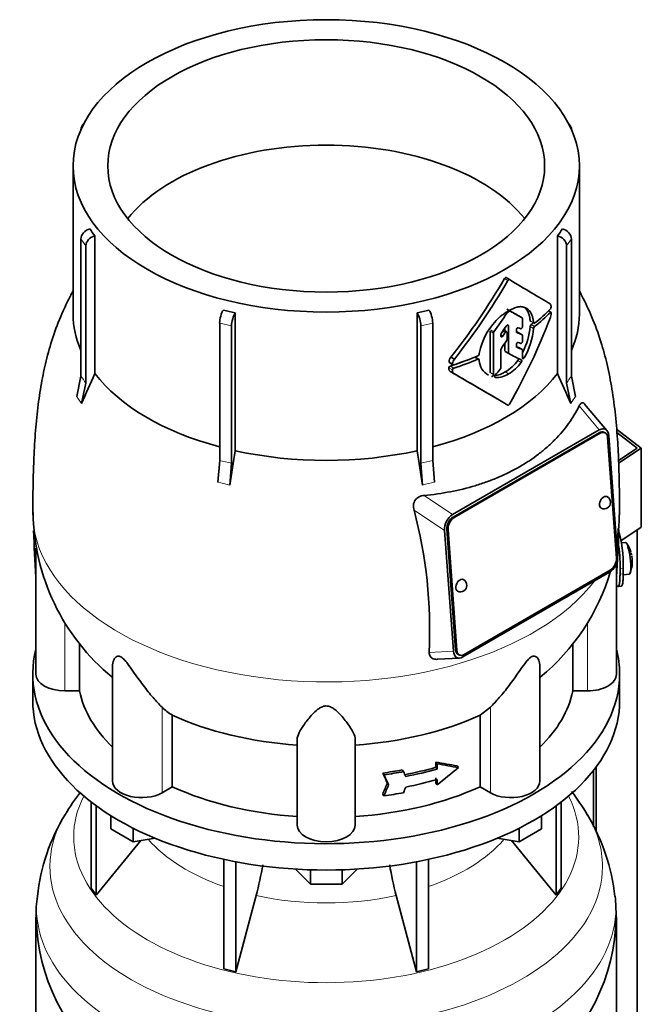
# Model space of a CAD drawing. Header units: millimetres. Extents: x 166 to 762, y -4095 to 2505.
# Tile 10 of 29: x 569 to 762, y -1594 to -1289. Entities that reach past the tile are written whole.
import ezdxf

# ---------------------------------------------------------------- set-up
doc = ezdxf.new("R2010")
doc.units = ezdxf.units.MM
for name, color, linetype in [('LOW_134-20', 7, 'Continuous'), ('M5X8_UNI7687', 7, 'Continuous'), ('VSI134_DIFFUSORE', 7, 'Continuous'), ('VSI134_TERMINALE', 7, 'Continuous'), ('VSI134_TESTATA', 7, 'Continuous')]:
    doc.layers.add(name, color=color, linetype=linetype)

# ---------------------------------------------------------------- blocks, each defined once
blk = doc.blocks.new('SE4')
at = {"layer": 'LOW_134-20', "color": 7, "linetype": 'Continuous', "lineweight": 35}
for p, q in [((760.76, -3827.61), (760.76, -1447.18)), ((747.26, -1521.69), (747.26, -1539.15)), ((748.01, -1520.7), (748.01, -1540.67))]:
    blk.add_line(p, q, dxfattribs=at)
at = {"layer": 'M5X8_UNI7687', "color": 7, "linetype": 'Continuous', "lineweight": 35}
for p, q in [((757.15, -1451.03), (755.85, -1451.15)), ((756.42, -1461.11), (758.35, -1460.82))]:
    blk.add_line(p, q, dxfattribs=at)
for centre, radius, start, end in [((749.24, -1456.97), 10, 16.6957, 35.0127), ((749.24, -1456.97), 10, 11.8797, 13.5278), ((1125.34, -1400.41), 370.34, 188.5064, 188.6141), ((749.24, -1456.97), 10, 338.98, 357.2751)]:
    blk.add_arc(centre, radius, start, end, dxfattribs=at)
for centre, major_axis, ratio, start_param, end_param in [((757.75, -1455.93), (0.6, -4.89), 0.169759, 0.004788, 3.136805), ((749.22, -1456.88), (-9.78, -2.08), 0.810411, 3.163117, 3.206609), ((749.25, -1457.09), (-9.94, -1.06), 0.589949, 3.053564, 3.168123), ((750.76, -1454.97), (7.36, -5.62), 0.747167, 0.443437, 0.593129)]:
    blk.add_ellipse(centre, major_axis=major_axis, ratio=ratio, start_param=start_param, end_param=end_param, dxfattribs=at)
at = {"layer": 'VSI134_DIFFUSORE', "color": 7, "linetype": 'Continuous', "lineweight": 35}
for p, q in [((573.33, -1491.88), (573.33, -1500.05)), ((755.33, -1500.05), (755.33, -1491.88)), ((591.5, -1531.55), (591.5, -1558.23)), ((737.16, -1531.55), (737.16, -1558.23)), ((593.03, -1532.7), (593.03, -1560.36)), ((735.63, -1532.7), (735.63, -1560.36)), ((597.58, -1539.81), (597.58, -1535.75)), ((731.09, -1539.81), (731.09, -1535.75)), ((604.52, -1543.82), (597.58, -1539.81)), ((604.52, -1543.82), (604.52, -1539.64)), ((724.15, -1543.82), (724.15, -1539.64)), ((731.09, -1539.81), (724.15, -1543.82)), ((593.03, -1560.36), (606.9, -1543.45)), ((611.34, -1542.76), (604.52, -1543.82)), ((724.15, -1543.82), (717.32, -1542.76)), ((721.77, -1543.45), (735.63, -1560.36)), ((632.64, -1549.3), (632.64, -1583.23)), ((636.33, -1550.04), (636.33, -1584.11)), ((692.33, -1550.04), (692.33, -1584.11)), ((696.03, -1549.3), (696.03, -1583.23)), ((659.42, -1556.95), (654.77, -1552.3)), ((659.42, -1556.95), (659.42, -1552.51)), ((673.89, -1552.3), (669.24, -1556.95)), ((669.24, -1556.95), (669.24, -1552.51)), ((591.5, -1558.23), (593.03, -1560.36)), ((669.24, -1556.95), (659.42, -1556.95)), ((735.63, -1560.36), (737.16, -1558.23)), ((636.33, -1584.11), (642.61, -1560.49)), ((686.06, -1560.49), (692.33, -1584.11)), ((574.33, -1567.22), (574.33, -1610.28)), ((754.33, -1610.28), (754.33, -1567.22)), ((632.64, -1583.23), (636.33, -1584.11)), ((692.33, -1584.11), (696.03, -1583.23))]:
    blk.add_line(p, q, dxfattribs=at)
for centre, radius, start, end in [((641.59, -1569.87), 67.64, 142.195, 149.254), ((686.33, -1570.6), 68.69, 30.6827, 38.076), ((633.34, -1566.41), 58.76, 148.0382, 174.4926), ((692.2, -1567.5), 62.04, 6.1947, 31.0911), ((552.76, -1536.18), 93.08, 344.857, 350.8464), ((774.59, -1536.38), 91.75, 189.176, 195.2315), ((598.78, -1565.55), 24.4, 168.6814, 183.9855), ((661.67, -1568.27), 92.58, 0.6467, 4.7026), ((635.06, -1566.33), 60.63, 180.8665, 232.3264), ((693, -1566.09), 61.25, 308.0561, 358.9367)]:
    blk.add_arc(centre, radius, start, end, dxfattribs=at)
for centre, major_axis, start_param, end_param in [((664.33, -1491.88), (91, 0), 2.993207, 6.283185), ((664.33, -1491.88), (91, 0), 0, 0.148386), ((664.33, -1500.05), (-91, 0), 0, 3.141593)]:
    blk.add_ellipse(centre, major_axis=major_axis, ratio=0.57735, start_param=start_param, end_param=end_param, dxfattribs=at)
at = {"layer": 'VSI134_DIFFUSORE', "color": 4, "linetype": 'Continuous', "lineweight": 9}
for centre, major_axis, start_param, end_param in [((664.33, -1542.31), (-78.3, 0), 0, 3.425204), ((664.33, -1542.31), (-78.3, 0), 5.999574, 6.283185), ((664.33, -1551.5), (85.67, 0), 2.810229, 6.283185), ((664.33, -1551.5), (85.67, 0), 0, 0.327773), ((664.33, -1527.19), (-61.63, 0), 0.463231, 1.030574), ((664.33, -1527.19), (61.63, 0), 5.252612, 5.819954), ((664.33, -1564.26), (-89.83, 0), 6.215651, 6.283185), ((664.33, -1564.26), (-89.83, 0), 0, 3.208497), ((664.33, -1527.19), (-61.63, 0), 1.210556, 1.931037)]:
    blk.add_ellipse(centre, major_axis=major_axis, ratio=0.57735, start_param=start_param, end_param=end_param, dxfattribs=at)
at = {"layer": 'VSI134_TERMINALE', "color": 7, "linetype": 'Continuous', "lineweight": 35}
for p, q in [((754.38, -1415.95), (762.05, -1421.83)), ((760.76, -1421.8), (754.47, -1416.98)), ((754.98, -1425.64), (760.76, -1421.8)), ((762.05, -1421.83), (755.02, -1426.49)), ((762.05, -1446.32), (762.05, -1421.83)), ((762.05, -1446.32), (755.73, -1450.52)), ((755.44, -1460.84), (755.44, -1459.2)), ((756.43, -1460.76), (756.43, -1459.12)), ((754.84, -1464.67), (755.83, -1464.59))]:
    blk.add_line(p, q, dxfattribs=at)
at = {"layer": 'VSI134_TERMINALE', "color": 4, "linetype": 'Continuous', "lineweight": 9}
for p, q in [((755.44, -1459.2), (756.43, -1459.12)), ((756.43, -1460.76), (755.44, -1460.84))]:
    blk.add_line(p, q, dxfattribs=at)
at = {"layer": 'VSI134_TERMINALE', "color": 7, "linetype": 'Continuous', "lineweight": 35}
for centre, radius, start, end in [((717.82, -1457.99), 38.63, 358.3189, 17.0497), ((718.57, -1457.85), 36.9, 357.8966, 10.8333)]:
    blk.add_arc(centre, radius, start, end, dxfattribs=at)
for points, knots in [([(754.34, -1464.24), (754.4, -1464.33), (754.45, -1464.4), (754.61, -1464.58), (754.71, -1464.65), (754.89, -1464.68), (754.97, -1464.63), (755.11, -1464.43), (755.17, -1464.27), (755.24, -1463.95), (755.27, -1463.83), (755.31, -1463.56), (755.35, -1463.27), (755.37, -1462.94), (755.4, -1462.57), (755.41, -1462.38), (755.43, -1461.77), (755.44, -1461.32), (755.44, -1460.84)], [0.189779, 0.189779, 0.189779, 0.189779, 0.25, 0.25, 0.375, 0.375, 0.5, 0.5, 0.625, 0.625, 0.6875, 0.6875, 0.75, 0.8125, 0.8125, 0.875, 0.875, 1, 1, 1, 1]), ([(756.43, -1460.76), (756.43, -1461.24), (756.42, -1461.68), (756.4, -1462.29), (756.39, -1462.48), (756.37, -1462.85), (756.35, -1463.02), (756.3, -1463.49), (756.26, -1463.76), (756.16, -1464.18), (756.1, -1464.35), (755.97, -1464.53), (755.91, -1464.58), (755.83, -1464.59)], [0, 0, 0, 0, 0.125, 0.125, 0.1875, 0.1875, 0.25, 0.25, 0.375, 0.375, 0.5, 0.5, 0.6059848, 0.6059848, 0.6059848, 0.6059848])]:
    blk.add_open_spline(points, degree=3, knots=knots, dxfattribs=at)
at = {"layer": 'VSI134_TESTATA', "color": 7, "linetype": 'Continuous', "lineweight": 35}
for p, q in [((589.21, -1321.14), (588.6, -1321.99)), ((740.06, -1321.99), (739.45, -1321.14)), ((588.27, -1323.08), (588.27, -1323.09)), ((740.39, -1323.09), (740.39, -1323.08)), ((585.83, -1334.3), (585.83, -1380.3)), ((742.83, -1380.3), (742.83, -1334.3)), ((588.27, -1399.5), (588.27, -1356.96)), ((592.6, -1355.97), (592.6, -1398.71)), ((736.07, -1398.71), (736.07, -1355.97)), ((740.39, -1356.96), (740.39, -1399.5)), ((589.8, -1359.09), (589.8, -1401.64)), ((738.86, -1401.64), (738.86, -1359.09)), ((721.15, -1369.56), (720.09, -1368.95)), ((734.02, -1379.67), (733.28, -1379.25)), ((636.15, -1379.87), (636.15, -1422.61)), ((692.52, -1422.61), (692.52, -1379.87)), ((725.1, -1381.42), (724.04, -1380.81)), ((725.2, -1384.14), (725.2, -1381.65)), ((631.3, -1425.59), (631.3, -1383.05)), ((634.99, -1383.93), (634.99, -1426.48)), ((693.67, -1426.48), (693.67, -1383.93)), ((697.37, -1383.05), (697.37, -1425.59)), ((715.13, -1385.53), (715.13, -1398.39)), ((720.3, -1385.78), (719.33, -1385.22)), ((719.76, -1384.57), (719.76, -1385.46)), ((720.82, -1392.23), (720.82, -1383.82)), ((723.3, -1385.71), (723.3, -1385.14)), ((716.19, -1399), (716.19, -1386.14)), ((718.5, -1387.06), (718.5, -1386.64)), ((720.4, -1388.12), (720.4, -1386.01)), ((725.1, -1386.66), (724.04, -1386.05)), ((725.2, -1388.7), (725.2, -1386.88)), ((718.5, -1396.77), (718.5, -1391.24)), ((719.76, -1389.25), (719.76, -1391.62)), ((719.86, -1391.85), (720.92, -1392.46)), ((723.3, -1390.25), (723.3, -1389.68)), ((725.1, -1391.24), (724.04, -1390.62)), ((725.2, -1393.84), (725.2, -1391.46)), ((702.98, -1393.55), (704.08, -1394.19)), ((711.64, -1394.23), (710.57, -1393.61)), ((711.77, -1392.45), (711.76, -1392.63)), ((711.76, -1394.45), (711.77, -1394.63)), ((702.55, -1395.29), (703.65, -1395.93)), ((586.97, -1405.84), (588.27, -1399.5)), ((702.99, -1398.17), (704.09, -1398.8)), ((740.39, -1399.5), (741.69, -1405.84)), ((589.8, -1401.64), (588.5, -1407.97)), ((740.16, -1407.97), (738.86, -1401.64)), ((751.39, -1416.33), (744.48, -1408.12)), ((703.5, -1442.39), (749.01, -1416.12)), ((748.95, -1417.03), (703.69, -1443.16)), ((749.3, -1417.2), (704.04, -1443.33)), ((750.77, -1417.04), (750.42, -1416.87)), ((754.32, -1455.87), (751.6, -1418.52)), ((751.96, -1417.96), (754.67, -1455.3)), ((630.76, -1432.37), (631.3, -1425.59)), ((634.99, -1426.48), (634.45, -1433.25)), ((694.21, -1433.25), (693.67, -1426.48)), ((697.37, -1425.59), (697.91, -1432.37)), ((703.76, -1484.7), (701.05, -1447.35)), ((701.75, -1446.93), (704.47, -1484.28)), ((702.11, -1447.1), (704.82, -1484.45)), ((574.33, -1452.8), (574.33, -1491.88)), ((754.33, -1491.88), (754.33, -1457.55)), ((752.22, -1460.26), (706.71, -1486.54)), ((707.12, -1485.77), (752.38, -1459.65)), ((587.86, -1497.08), (587.86, -1482.36)), ((740.8, -1482.37), (740.8, -1497.08)), ((705.3, -1485.77), (705.65, -1485.94)), ((598.06, -1489.49), (598.06, -1524.95)), ((698.8, -1487.27), (705.63, -1486.89)), ((730.61, -1524.95), (730.61, -1489.51)), ((587.86, -1497.08), (583.33, -1497.08)), ((745.33, -1497.08), (740.8, -1497.08)), ((616.62, -1526.78), (616.62, -1504.58)), ((715.24, -1502.12), (712.04, -1504.58)), ((712.04, -1504.58), (712.04, -1526.78)), ((655.33, -1538.65), (655.33, -1512.14)), ((673.33, -1538.65), (673.33, -1512.14)), ((698.36, -1520.74), (698.36, -1519.11)), ((698.36, -1519.11), (698.74, -1519.64)), ((698.74, -1519.64), (698.74, -1521.28)), ((681.86, -1522.52), (682.25, -1523.06)), ((687.93, -1521.55), (688.31, -1522.08)), ((698.36, -1520.74), (698.74, -1521.28)), ((704.96, -1520.26), (705.34, -1520.8)), ((683.29, -1525.58), (683.68, -1526.12)), ((698.36, -1525.64), (698.36, -1524.01)), ((698.36, -1525.64), (698.74, -1526.18)), ((698.74, -1524.54), (698.74, -1526.18)), ((616.62, -1526.78), (613.42, -1528.63)), ((681.86, -1529.05), (682.25, -1529.59)), ((715.24, -1528.63), (712.04, -1526.78))]:
    blk.add_line(p, q, dxfattribs=at)
at = {"layer": 'VSI134_TESTATA', "color": 4, "linetype": 'Continuous', "lineweight": 9}
for p, q in [((589.8, -1359.09), (588.27, -1356.96)), ((740.39, -1356.96), (738.86, -1359.09)), ((720.65, -1369.85), (719.59, -1369.24)), ((733.84, -1379.74), (733.17, -1379.36)), ((725.1, -1381.42), (724.04, -1380.81)), ((728.65, -1382.93), (727.58, -1382.32)), ((634.99, -1383.93), (631.3, -1383.05)), ((697.37, -1383.05), (693.67, -1383.93)), ((716.19, -1386.14), (715.13, -1385.53)), ((716.33, -1385.76), (715.27, -1385.14)), ((719.82, -1386.01), (719.08, -1385.58)), ((720.46, -1383.62), (720.82, -1383.82)), ((728.65, -1384.69), (727.58, -1384.07)), ((728.95, -1384.1), (727.87, -1383.48)), ((718.5, -1386.72), (719.1, -1387.06)), ((725.09, -1386.65), (724.02, -1386.04)), ((720.82, -1392.23), (719.76, -1391.62)), ((725.09, -1391.23), (724.02, -1390.62)), ((711.36, -1394.24), (710.3, -1393.62)), ((723.75, -1394.59), (724.82, -1395.2)), ((725.2, -1393.5), (725.72, -1393.8)), ((703.48, -1397.57), (702.38, -1396.93)), ((703.52, -1395.63), (702.42, -1395)), ((703.93, -1397), (702.83, -1396.37)), ((715.13, -1398.39), (716.19, -1399)), ((716.61, -1399.82), (716.74, -1399.9)), ((719.84, -1398.17), (720.9, -1398.78)), ((587.35, -1406.33), (586.97, -1405.84)), ((587.35, -1406.33), (588.5, -1407.97)), ((740.54, -1407.41), (741.69, -1405.84)), ((740.54, -1407.41), (740.16, -1407.97)), ((742.79, -1408.71), (749.01, -1416.12)), ((749.3, -1417.2), (748.95, -1417.03)), ((631.67, -1432.55), (630.76, -1432.37)), ((631.67, -1432.55), (634.45, -1433.25)), ((695.12, -1433), (694.21, -1433.25)), ((695.12, -1433), (697.91, -1432.37)), ((703.5, -1442.39), (694.7, -1436.47)), ((701.05, -1447.35), (691.57, -1440.98)), ((704.04, -1443.33), (703.69, -1443.16)), ((702.11, -1447.1), (701.75, -1446.93)), ((574.27, -1461.75), (574.33, -1461.75)), ((754.33, -1461.75), (754.4, -1461.75)), ((583.33, -1497.08), (583.33, -1475.94)), ((745.33, -1497.08), (745.33, -1475.94)), ((696.24, -1485.12), (703.76, -1484.7)), ((704.82, -1484.45), (704.47, -1484.28)), ((613.42, -1528.63), (613.42, -1502.12)), ((715.24, -1528.63), (715.24, -1502.12))]:
    blk.add_line(p, q, dxfattribs=at)
at = {"layer": 'VSI134_TESTATA', "color": 7, "linetype": 'Continuous', "lineweight": 35}
for centre, radius, start, end in [((623.22, -1332.38), 38.66, 213.7109, 217.6034), ((705.44, -1332.38), 38.66, 322.3966, 326.2891), ((553.13, -1273.37), 192.09, 321.2685, 330.0618), ((550.97, -1272.15), 195.79, 321.4403, 330.0659), ((661.71, -1264.8), 117.87, 255.627, 257.474), ((666.95, -1264.8), 117.87, 282.526, 284.373), ((721.35, -1379.59), 0.25, 66.4547, 125.8549), ((733.64, -1377.22), 0.189, 48.4238, 58.9517), ((733.04, -1378.01), 1.05, 319.4362, 2.2381), ((731.75, -1396.28), 20.34, 131.4374, 169.1268), ((720.95, -1380.34), 0.701, 121.3426, 147.4783), ((728.24, -1379.53), 5.86, 340.0202, 355.9303), ((716.88, -1386.17), 0.685, 142.728, 177.4247), ((705.76, -1382.1), 21.91, 333.0686, 354.8481), ((706.88, -1382.72), 21.85, 329.5363, 354.8235), ((728.5, -1384.16), 0.93, 132.5622, 174.2913), ((729.57, -1384.78), 0.927, 132.3786, 174.2656), ((719.21, -1386.67), 0.71, 144.7473, 177.5843), ((719.66, -1388.09), 0.742, 324.5379, 357.5626), ((719.22, -1391.27), 0.719, 143.3889, 177.4377), ((705.15, -1395.23), 2.74, 142.4032, 175.1746), ((706.28, -1395.87), 2.77, 142.6885, 175.0994), ((711.07, -1392.55), 0.701, 294.3064, 353.4391), ((717.5, -1394.22), 5.74, 184.0787, 240.0861), ((713.51, -1387.32), 12.56, 300.2581, 324.6507), ((703.02, -1396.99), 0.65, 107.3621, 174.8958), ((704.13, -1397.62), 0.652, 107.6582, 174.966), ((717.77, -1396.74), 0.729, 320.6246, 357.2202), ((714.56, -1387.91), 12.58, 300.2436, 324.5986), ((789.98, -1491.5), 218.11, 154.8225, 157.4837), ((-419.25, -3342.41), 2244.89, 59.51557, 59.98786), ((-419.78, -3345.74), 2248.03, 59.51593, 60.00441), ((716.04, -1392.32), 6.98, 274.5485, 302.9777), ((717.12, -1392.99), 6.92, 266.8484, 303.1454), ((538.68, -1491.5), 218.11, 22.5163, 25.1775), ((1262.67, -1527.86), 635.3, 170.4635, 171.43609), ((65.99, -1527.86), 635.3, 8.56391, 9.5365), ((750.49, -1438.63), 2, 0, 64.5303), ((750.49, -1438.63), 2, 244.5303, 0), ((640.26, -1441.06), 66.81, 180.555, 230.7462), ((551.51, -1478.13), 144.9, 357.233, 14.8561), ((688.31, -1440.98), 66.93, 349.94, 359.3593), ((688.31, -1440.98), 66.93, 309.2835, 343.5737), ((705.94, -1464.35), 2, 244.5303, 0), ((705.94, -1464.35), 2, 0, 64.5303), ((625.08, -1490.29), 16.6, 225.4083, 239.3884)]:
    blk.add_arc(centre, radius, start, end, dxfattribs=at)
at = {"layer": 'VSI134_TESTATA', "color": 4, "linetype": 'Continuous', "lineweight": 9}
for centre, radius, start, end in [((559.49, -1421.77), 36.39, 33.5892, 37.725), ((769.17, -1421.77), 36.39, 142.275, 146.4108), ((622.52, -1470.44), 45.69, 74.1676, 78.9335), ((706.14, -1470.44), 45.69, 101.0665, 105.8324)]:
    blk.add_arc(centre, radius, start, end, dxfattribs=at)
at = {"layer": 'VSI134_TESTATA', "color": 7, "linetype": 'Continuous', "lineweight": 35}
for major_axis in [(78.5, 0), (67.74, 0)]:
    blk.add_ellipse((664.33, -1334.3), major_axis=major_axis, ratio=0.57735, dxfattribs=at)
for centre, major_axis, ratio, start_param, end_param in [((591.04, -1323.74), (2.44, -1.75), 0.754344, 2.912261, 3.637652), ((737.62, -1323.74), (-2.44, -1.75), 0.754344, 2.645534, 3.370925), ((664.33, -1366.96), (67.74, 0), 0.57735, 0.430765, 2.710827), ((591.04, -1356.29), (-2.44, -1.75), 0.754344, 4.207836, 5.787126), ((737.62, -1356.29), (-2.44, 1.75), 0.754344, 3.637652, 5.216942), ((592.57, -1358.43), (2.44, 1.75), 0.754344, 1.066243, 2.645534), ((736.09, -1358.43), (2.44, -1.75), 0.754344, 0.496059, 2.075349), ((664.33, -1336.75), (80, -46.83), 0.005973, 0.523921, 0.784455), ((632.44, -1381.45), (-0.7, -2.92), 0.31246, 3.786362, 5.365653), ((696.22, -1381.45), (-0.7, 2.92), 0.31246, 4.059125, 5.638416), ((664.33, -1346.39), (78.5, -44.84), 0.004672, -0.772853, -0.703933), ((664.33, -1346.9), (80, 0), 0.57735, -0.790935, -0.780102), ((664.33, -1346.39), (80, -45.69), 0.004672, -0.773039, -0.705414), ((664.33, -1355.83), (80, 0), 0.57735, -0.630598, -0.518021), ((664.33, -1380.3), (78.5, 0), 0.57735, 3.141593, 3.391494), ((636.14, -1382.33), (0.7, 2.92), 0.31246, 0.64477, 2.22406), ((692.52, -1382.33), (0.7, -2.92), 0.31246, 0.917533, 2.496823), ((664.33, -1346.48), (-59.79, -84.34), 0.630164, 1.551795, 1.620079), ((664.33, -1375.94), (56.38, 99), 0.573353, 4.713426, 4.974273), ((664.33, -1356.86), (80, -0.05), 0.576906, -0.63021, -0.517581), ((664.33, -1380.3), (-78.5, 0), 0.57735, 2.891692, 3.141593), ((623.54, -1326.6), (84.79, 108.49), 0.813815, 4.796406, 4.817449), ((622.22, -1327.89), (122.16, -64.34), 0.054855, -0.567828, -0.557381), ((621.45, -1325.79), (124.46, -65.52), 0.055137, -0.576041, -0.56471), ((664.33, -1356.86), (78.5, -0.05), 0.576906, -0.627228, -0.613459), ((629.73, -1334.95), (86.16, 95.92), 0.810489, -1.432045, -1.409969), ((628.91, -1331.31), (86.01, 97.61), 0.811036, -1.433588, -1.423742), ((621.4, -1327.42), (124.51, -65.57), 0.054855, -0.582253, -0.558494), ((620.42, -1331.34), (124.01, -66.26), 0.046433, -0.567944, -0.557578), ((619.57, -1330.85), (126.4, -67.54), 0.046433, -0.582298, -0.558682), ((619.98, -1329.44), (125.98, -67.1), 0.048322, -0.576058, -0.564869), ((664.33, -1356.87), (78.5, 0), 0.57735, -1.058237, -0.967486), ((664.33, -1356.87), (80, 0), 0.57735, -1.052994, -0.942461), ((664.33, -1355.82), (80, 0), 0.57735, -1.05245, -0.942461), ((664.33, -1359.79), (79.99, -43.94), 0.021828, -0.772923, -0.700364), ((639.49, -1346.86), (87.22, 75.16), 0.800393, -1.357861, -1.335212), ((664.33, -1380.3), (-78.5, 0), 0.57735, 0.41818, 1.136418), ((664.33, -1380.3), (78.5, 0), 0.57735, 5.146767, 5.865006), ((749.1, -1419.83), (-1.7, -3.94), 0.585917, 2.297572, 3.808941), ((749.13, -1419.58), (-1.29, -2.71), 0.625473, 3.141593, 3.879379), ((749.48, -1419.74), (-1.29, -2.71), 0.625473, 2.308583, 3.879379), ((664.33, -1380.3), (-78.5, 0), 0.57735, 1.203578, 1.938015), ((750.49, -1438.63), (0.86, 1.81), 0.625473, 0, 3.141593), ((703.94, -1445.91), (-1.52, -3.76), 0.658311, 3.841252, 5.352621), ((703.88, -1445.7), (1.29, 2.71), 0.625473, 0.737787, 2.308583), ((704.23, -1445.87), (1.29, 2.71), 0.625473, 0.737787, 2.308583), ((664.33, -1487.52), (-27.25, 225.93), 0.384309, 1.345929, 1.410262), ((664.33, -1487.52), (27.25, 225.93), 0.384309, -1.410262, -1.344851), ((751.78, -1456.75), (1.52, 3.76), 0.658311, 3.841252, 5.35262), ((752.19, -1457.1), (-1.29, -2.71), 0.625473, 0.737787, 2.308583), ((705.94, -1464.35), (0.86, 1.81), 0.625473, 0, 3.141593), ((706.62, -1482.83), (1.7, 3.94), 0.585917, 2.297573, 3.808941), ((706.59, -1483.06), (1.29, 2.71), 0.625473, 2.308583, 3.141593), ((706.94, -1483.23), (1.29, 2.71), 0.625473, 2.308583, 3.879379), ((583.33, -1491.88), (9, 0), 0.57735, 3.141593, 4.712389), ((745.33, -1491.88), (-9, 0), 0.57735, 1.570796, 3.141593), ((664.33, -1491.88), (-77, 0), 0.57735, 0.117151, 0.534109), ((664.33, -1491.88), (77, 0), 0.57735, 5.749077, 6.166034), ((664.33, -1469.69), (-77, 0), 0.57735, 0.902549, 1.453645), ((664.33, -1469.69), (77, 0), 0.57735, 4.82954, 5.380636), ((664.33, -1477.05), (76.01, -35.64), 0.345529, -0.95251, -0.854431), ((664.33, -1477.05), (77, -36.1), 0.345529, -0.953344, -0.85654), ((664.33, -1479.23), (77, 0), 0.57735, -1.341157, -1.259355), ((449.47, -1207.61), (312, -556.34), 0.096151, 0.909542, 0.916225), ((664.33, -1479.23), (78, 0), 0.57735, -1.339048, -1.258311), ((446.49, -1203.46), (316.31, -564.02), 0.096151, 0.908896, 0.915487), ((440.93, -1181.84), (323.67, -577.15), 0.09615, 0.884303, 0.887521), ((664.33, -1480.86), (77, 0), 0.57735, -1.249874, -1.113116), ((664.33, -1480.86), (78, 0), 0.57735, -1.248952, -1.113951), ((664.33, -1487.94), (72.18, 51.03), 0.579238, 4.780548, 4.877352), ((607.06, -1524.95), (9, 0), 0.57735, 3.141593, 5.497787), ((449.47, -1159.16), (-52.46, -635.69), 0.491081, 0.99085, 0.997533), ((446.49, -1154.98), (-53.18, -644.47), 0.491081, 0.991587, 0.998179), ((664.33, -1484.13), (78, 0), 0.57735, -1.248952, -1.113951), ((721.61, -1524.95), (-9, 0), 0.57735, 0.785398, 3.141593), ((664.33, -1491.88), (-77, 0), 0.57735, 0.902549, 1.453645), ((664.33, -1491.88), (77, 0), 0.57735, 4.82954, 5.380636), ((664.33, -1485.76), (78, 0), 0.57735, -1.339048, -1.258311), ((440.9, -1160.42), (-54.41, -659.53), 0.49109, 1.019542, 1.02276), ((664.33, -1538.65), (9, 0), 0.57735, 3.141593, 6.283185)]:
    blk.add_ellipse(centre, major_axis=major_axis, ratio=ratio, start_param=start_param, end_param=end_param, dxfattribs=at)
at = {"layer": 'VSI134_TESTATA', "color": 4, "linetype": 'Continuous', "lineweight": 9}
for start_param, end_param in [(-0.000076, 2.726381), (2.988518, 3.140845)]:
    blk.add_ellipse((664.33, -1441.74), major_axis=(-91, 0), ratio=0.57735, start_param=start_param, end_param=end_param, dxfattribs=at)
at = {"layer": 'VSI134_TESTATA', "color": 7, "linetype": 'Continuous', "lineweight": 35}
for points, knots in [([(719.59, -1369.24), (719.65, -1369.12), (719.75, -1369.02), (719.93, -1368.92), (720.02, -1368.91), (720.09, -1368.95)], [0, 0, 0, 0, 0.5, 0.5, 1, 1, 1, 1]), ([(721.15, -1369.56), (721.09, -1369.52), (720.99, -1369.53), (720.81, -1369.64), (720.71, -1369.73), (720.65, -1369.85)], [0, 0, 0, 0, 0.5, 0.5, 1, 1, 1, 1]), ([(585.82, -1373.06), (585.59, -1373.5), (584.53, -1375.51), (582.37, -1379.97), (579.79, -1386.46), (577.66, -1393.75), (576.09, -1401.01), (574.93, -1408.54), (574.13, -1416.58), (573.67, -1424.39), (573.47, -1431.59), (573.38, -1436.69), (573.33, -1440.48), (573.33, -1442.19), (573.33, -1442.49)], [0.1148792, 0.1148792, 0.1148792, 0.1148792, 0.1327675, 0.1959873, 0.2897519, 0.378948, 0.4632975, 0.5539553, 0.6544097, 0.7630174, 0.8570281, 0.9326695, 0.9896648, 1, 1, 1, 1]), ([(755.33, -1442.49), (755.32, -1440.74), (755.31, -1437.77), (755.22, -1433.15), (755.09, -1427.22), (754.75, -1419.85), (754.11, -1411.82), (753.05, -1403.67), (751.56, -1396.04), (749.53, -1388.47), (746.92, -1381.35), (744.47, -1376.16), (743.11, -1373.56), (742.84, -1373.06)], [0, 0, 0, 0, 0.0602654, 0.1194606, 0.1996229, 0.2980677, 0.4046883, 0.504543, 0.5973715, 0.682554, 0.7809678, 0.8646117, 0.8849587, 0.8849587, 0.8849587, 0.8849587]), ([(725.25, -1378.01), (725.2, -1378), (725.1, -1377.98), (724.95, -1377.96), (724.79, -1377.95), (724.64, -1377.94), (724.48, -1377.94), (724.33, -1377.95), (724.18, -1377.97), (724.02, -1377.99), (723.87, -1378.01), (723.72, -1378.04), (723.57, -1378.08), (723.42, -1378.12), (723.27, -1378.16), (723.12, -1378.21), (722.98, -1378.25), (722.84, -1378.3), (722.7, -1378.36), (722.56, -1378.41), (722.31, -1378.51), (721.94, -1378.68), (721.43, -1378.93), (720.92, -1379.21), (720.4, -1379.52), (719.87, -1379.86), (719.35, -1380.23), (718.82, -1380.62), (718.46, -1380.89), (718.29, -1381.03)], [0, 0, 0, 0, 0.027225, 0.053963, 0.080229, 0.106036, 0.131393, 0.156305, 0.180776, 0.20481, 0.228406, 0.251563, 0.274281, 0.296556, 0.318385, 0.339764, 0.36069, 0.381158, 0.401163, 0.420702, 0.439769, 0.508178, 0.577363, 0.647201, 0.717542, 0.788205, 0.858988, 0.929667, 1, 1, 1, 1]), ([(728.65, -1382.93), (728.64, -1382.84), (728.62, -1382.64), (728.58, -1382.35), (728.53, -1382.07), (728.48, -1381.79), (728.42, -1381.52), (728.35, -1381.26), (728.22, -1380.81), (727.99, -1380.21), (727.63, -1379.55), (727.16, -1378.97), (726.71, -1378.6), (726.29, -1378.35), (725.97, -1378.21), (725.62, -1378.09), (725.38, -1378.04), (725.25, -1378.01)], [0, 0, 0, 0, 0.036046, 0.07226, 0.108651, 0.145226, 0.181995, 0.21897, 0.256164, 0.374824, 0.50166, 0.611779, 0.746751, 0.808863, 0.871706, 0.935274, 1, 1, 1, 1]), ([(725.88, -1378.19), (725.96, -1378.26), (726.2, -1378.49), (726.58, -1378.96), (726.95, -1379.64), (727.19, -1380.31), (727.35, -1380.88), (727.44, -1381.34), (727.52, -1381.82), (727.56, -1382.15), (727.58, -1382.32)], [0.3320997, 0.3320997, 0.3320997, 0.3320997, 0.389092, 0.5058891, 0.633698, 0.7533976, 0.8158474, 0.8777312, 0.9391014, 1, 1, 1, 1]), ([(733.77, -1377.08), (733.78, -1377.1), (733.82, -1377.13), (733.86, -1377.18), (733.9, -1377.24), (733.93, -1377.31), (733.96, -1377.39), (733.99, -1377.47), (734.02, -1377.56), (734.04, -1377.66), (734.06, -1377.76), (734.08, -1377.86), (734.08, -1377.93), (734.09, -1377.97)], [0, 0, 0, 0, 0.08878, 0.177923, 0.267524, 0.357639, 0.448281, 0.53943, 0.631034, 0.723011, 0.815254, 0.907634, 1, 1, 1, 1]), ([(734.09, -1379.94), (734.1, -1379.82), (734.08, -1379.72), (733.98, -1379.64), (733.91, -1379.67), (733.84, -1379.74)], [0, 0, 0, 0, 0.5, 0.5, 1, 1, 1, 1]), ([(720.4, -1386.01), (720.4, -1385.93), (720.38, -1385.86), (720.31, -1385.77), (720.26, -1385.75), (720.14, -1385.75), (720.07, -1385.78), (719.94, -1385.87), (719.88, -1385.93), (719.82, -1386.01)], [0, 0, 0, 0, 0.25, 0.25, 0.5, 0.5, 0.75, 0.75, 1, 1, 1, 1]), ([(720.23, -1383.85), (720.28, -1383.77), (720.35, -1383.7), (720.48, -1383.6), (720.55, -1383.57), (720.67, -1383.57), (720.73, -1383.59), (720.8, -1383.68), (720.82, -1383.75), (720.82, -1383.82)], [0, 0, 0, 0, 0.25, 0.25, 0.5, 0.5, 0.75, 0.75, 1, 1, 1, 1]), ([(723.3, -1385.14), (723.3, -1385.06), (723.32, -1384.97), (723.39, -1384.79), (723.44, -1384.71), (723.56, -1384.57), (723.62, -1384.52), (723.75, -1384.46), (723.81, -1384.45), (723.86, -1384.47)], [0, 0, 0, 0, 0.25, 0.25, 0.5, 0.5, 0.75, 0.75, 1, 1, 1, 1]), ([(724.65, -1384.81), (724.7, -1384.83), (724.76, -1384.82), (724.88, -1384.76), (724.95, -1384.71), (725.06, -1384.57), (725.11, -1384.48), (725.18, -1384.31), (725.2, -1384.22), (725.2, -1384.14)], [0, 0, 0, 0, 0.25, 0.25, 0.5, 0.5, 0.75, 0.75, 1, 1, 1, 1]), ([(728.65, -1382.93), (728.66, -1383.03), (728.69, -1383.09), (728.8, -1383.14), (728.87, -1383.12), (728.95, -1383.06)], [0, 0, 0, 0, 0.5, 0.5, 1, 1, 1, 1]), ([(719.1, -1387.06), (719.04, -1387.14), (718.98, -1387.2), (718.84, -1387.29), (718.77, -1387.32), (718.65, -1387.32), (718.59, -1387.29), (718.52, -1387.2), (718.5, -1387.14), (718.5, -1387.06)], [0, 0, 0, 0, 0.25, 0.25, 0.5, 0.5, 0.75, 0.75, 1, 1, 1, 1]), ([(724.65, -1389.37), (724.7, -1389.39), (724.76, -1389.38), (724.88, -1389.33), (724.95, -1389.27), (725.06, -1389.13), (725.11, -1389.05), (725.18, -1388.87), (725.2, -1388.78), (725.2, -1388.7)], [0, 0, 0, 0, 0.25, 0.25, 0.5, 0.5, 0.75, 0.75, 1, 1, 1, 1]), ([(723.3, -1389.68), (723.3, -1389.6), (723.32, -1389.51), (723.39, -1389.34), (723.44, -1389.25), (723.56, -1389.11), (723.63, -1389.06), (723.75, -1389), (723.81, -1389), (723.86, -1389.02)], [0, 0, 0, 0, 0.25, 0.25, 0.5, 0.5, 0.75, 0.75, 1, 1, 1, 1]), ([(710.28, -1393.62), (710.39, -1393.57), (710.49, -1393.57), (710.57, -1393.61), (710.57, -1393.61), (710.57, -1393.61)], [0, 0, 0, 0, 0.5, 0.5, 0.5191186, 0.5191186, 0.5191186, 0.5191186]), ([(711.76, -1394.45), (711.76, -1394.35), (711.71, -1394.27), (711.56, -1394.19), (711.46, -1394.19), (711.36, -1394.24)], [0, 0, 0, 0, 0.5, 0.5, 1, 1, 1, 1]), ([(723.75, -1394.59), (723.84, -1394.46), (723.9, -1394.31), (723.92, -1394.11), (723.91, -1394.05), (723.9, -1394)], [0, 0, 0, 0, 0.5, 0.5, 0.7486196, 0.7486196, 0.7486196, 0.7486196]), ([(724.88, -1394.51), (724.95, -1394.55), (724.99, -1394.66), (724.97, -1394.92), (724.91, -1395.08), (724.82, -1395.2)], [0, 0, 0, 0, 0.5, 0.5, 1, 1, 1, 1]), ([(725.72, -1393.8), (725.67, -1393.88), (725.62, -1393.95), (725.5, -1394.05), (725.43, -1394.08), (725.33, -1394.08), (725.28, -1394.06), (725.21, -1393.98), (725.2, -1393.91), (725.2, -1393.84)], [0, 0, 0, 0, 0.25, 0.25, 0.5, 0.5, 0.75, 0.75, 1, 1, 1, 1]), ([(702.38, -1396.93), (702.38, -1397.09), (702.39, -1397.35), (702.47, -1397.66), (702.61, -1397.86), (702.78, -1398.02), (702.92, -1398.12), (702.99, -1398.17)], [0, 0, 0, 0, 0.297831, 0.494663, 0.647573, 0.81148, 1, 1, 1, 1]), ([(702.55, -1395.29), (702.54, -1395.29), (702.54, -1395.29), (702.45, -1395.23), (702.4, -1395.12), (702.42, -1395)], [0.4706024, 0.4706024, 0.4706024, 0.4706024, 0.5, 0.5, 1, 1, 1, 1]), ([(704.09, -1398.8), (703.99, -1398.73), (703.8, -1398.6), (703.59, -1398.34), (703.49, -1397.99), (703.48, -1397.73), (703.48, -1397.57)], [0, 0, 0, 0, 0.268166, 0.496148, 0.696011, 1, 1, 1, 1]), ([(703.52, -1395.63), (703.5, -1395.76), (703.55, -1395.86), (703.72, -1395.98), (703.84, -1395.98), (703.97, -1395.94)], [0, 0, 0, 0, 0.5, 0.5, 1, 1, 1, 1]), ([(716.19, -1399), (716.19, -1399.08), (716.17, -1399.16), (716.1, -1399.33), (716.04, -1399.41), (715.91, -1399.54), (715.84, -1399.59), (715.7, -1399.64), (715.63, -1399.64), (715.57, -1399.62)], [0, 0, 0, 0, 0.25, 0.25, 0.5, 0.5, 0.75, 0.75, 1, 1, 1, 1]), ([(716.74, -1399.9), (716.62, -1399.88), (716.55, -1399.79), (716.54, -1399.51), (716.61, -1399.34), (716.71, -1399.21)], [0, 0, 0, 0, 0.5, 0.5, 1, 1, 1, 1]), ([(694.7, -1436.47), (697.49, -1436.21), (700.2, -1435.82), (705.47, -1434.81), (708.04, -1434.19), (711.76, -1433.07), (712.99, -1432.66), (714.79, -1432.01), (715.39, -1431.79), (716.57, -1431.32), (717.16, -1431.08), (720.06, -1429.85), (722.25, -1428.75), (726.39, -1426.36), (728.34, -1425.07), (731.08, -1422.97), (731.96, -1422.25), (733.66, -1420.74), (734.48, -1419.97), (736.83, -1417.58), (738.23, -1415.91), (740.74, -1412.42), (741.84, -1410.6), (742.79, -1408.71)], [0, 0, 0, 0, 0.125, 0.125, 0.25, 0.25, 0.3125, 0.3125, 0.34375, 0.34375, 0.375, 0.375, 0.5, 0.5, 0.625, 0.625, 0.6875, 0.6875, 0.75, 0.75, 0.875, 0.875, 1, 1, 1, 1]), ([(720.65, -1408.45), (720.71, -1408.49), (720.81, -1408.48), (720.99, -1408.38), (721.09, -1408.28), (721.15, -1408.16)], [0, 0, 0, 0, 0.5, 0.5, 1, 1, 1, 1]), ([(742.79, -1408.71), (742.87, -1408.53), (742.97, -1408.37), (743.17, -1408.1), (743.27, -1407.98), (743.5, -1407.81), (743.62, -1407.76), (743.86, -1407.72), (743.99, -1407.74), (744.17, -1407.83), (744.23, -1407.87), (744.36, -1407.97), (744.41, -1408.03), (744.47, -1408.1), (744.47, -1408.1), (744.47, -1408.1)], [0, 0, 0, 0, 0.125, 0.125, 0.25, 0.25, 0.375, 0.375, 0.5, 0.5, 0.5625, 0.5625, 0.625, 0.625, 0.6251488, 0.6251488, 0.6251488, 0.6251488]), ([(691.57, -1440.98), (691.49, -1440.73), (691.44, -1440.48), (691.37, -1439.97), (691.37, -1439.7), (691.42, -1439.17), (691.47, -1438.91), (691.65, -1438.39), (691.78, -1438.15), (692.01, -1437.82), (692.1, -1437.71), (692.29, -1437.51), (692.39, -1437.41), (692.6, -1437.24), (692.71, -1437.16), (692.94, -1437.01), (693.06, -1436.95), (693.42, -1436.77), (693.67, -1436.68), (694.18, -1436.54), (694.44, -1436.5), (694.7, -1436.47)], [0, 0, 0, 0, 0.125, 0.125, 0.25, 0.25, 0.375, 0.375, 0.5, 0.5, 0.5625, 0.5625, 0.625, 0.625, 0.6875, 0.6875, 0.75, 0.75, 0.875, 0.875, 1, 1, 1, 1]), ([(613.42, -1502.12), (612.56, -1501.28), (611.62, -1500.27), (609.65, -1497.99), (608.61, -1496.7), (606.55, -1493.96), (605.52, -1492.5), (603.87, -1490.15), (603.31, -1489.35), (602.4, -1488.16), (602.08, -1487.76), (601.39, -1487.02), (601, -1486.68), (600.29, -1486.28), (599.98, -1486.24), (599.49, -1486.32), (599.3, -1486.42), (598.81, -1486.81), (598.59, -1487.16), (598.17, -1488.13), (598.05, -1488.79), (598.06, -1489.46)], [0, 0, 0, 0, 0.125, 0.125, 0.25, 0.25, 0.375, 0.375, 0.4375, 0.4375, 0.46875, 0.46875, 0.5, 0.5, 0.53125, 0.53125, 0.5625, 0.5625, 0.625, 0.625, 0.7286685, 0.7286685, 0.7286685, 0.7286685]), ([(698.8, -1487.27), (698.6, -1487.28), (698.4, -1487.28), (697.98, -1487.23), (697.75, -1487.18), (697.34, -1487.03), (697.15, -1486.93), (696.82, -1486.66), (696.68, -1486.51), (696.46, -1486.16), (696.37, -1485.97), (696.27, -1485.56), (696.24, -1485.34), (696.24, -1485.12)], [0.271361, 0.271361, 0.271361, 0.271361, 0.375, 0.375, 0.5, 0.5, 0.625, 0.625, 0.75, 0.75, 0.875, 0.875, 1, 1, 1, 1]), ([(730.61, -1489.47), (730.62, -1488.79), (730.5, -1488.11), (730.05, -1487.12), (729.82, -1486.77), (729.32, -1486.39), (729.12, -1486.29), (728.61, -1486.25), (728.29, -1486.31), (727.56, -1486.76), (727.19, -1487.11), (726.5, -1487.86), (726.18, -1488.26), (725.28, -1489.44), (724.72, -1490.25), (723.11, -1492.56), (722.08, -1494.02), (720, -1496.76), (718.99, -1498.02), (717.04, -1500.27), (716.09, -1501.28), (715.24, -1502.12)], [0.269229, 0.269229, 0.269229, 0.269229, 0.375, 0.375, 0.4375, 0.4375, 0.46875, 0.46875, 0.5, 0.5, 0.53125, 0.53125, 0.5625, 0.5625, 0.625, 0.625, 0.75, 0.75, 0.875, 0.875, 1, 1, 1, 1]), ([(673.33, -1512.14), (673.33, -1511.5), (673.1, -1510.78), (672.31, -1509.16), (671.74, -1508.26), (670.37, -1506.34), (669.57, -1505.31), (668.05, -1503.72), (667.49, -1503.18), (666.49, -1502.45), (666.13, -1502.22), (665.27, -1501.85), (664.78, -1501.72), (663.75, -1501.74), (663.27, -1501.89), (662.44, -1502.27), (662.08, -1502.51), (661.1, -1503.25), (660.55, -1503.78), (659.07, -1505.35), (658.27, -1506.38), (656.89, -1508.3), (656.35, -1509.18), (655.57, -1510.78), (655.33, -1511.51), (655.33, -1512.14)], [0, 0, 0, 0, 0.125, 0.125, 0.25, 0.25, 0.375, 0.375, 0.4375, 0.4375, 0.46875, 0.46875, 0.5, 0.5, 0.53125, 0.53125, 0.5625, 0.5625, 0.625, 0.625, 0.75, 0.75, 0.875, 0.875, 1, 1, 1, 1])]:
    blk.add_open_spline(points, degree=3, knots=knots, dxfattribs=at)
for points in [[(725.2, -1381.65), (725.2, -1381.54), (725.16, -1381.46), (725.1, -1381.42)], [(727.66, -1382.49), (727.62, -1382.46), (727.58, -1382.4), (727.58, -1382.32)], [(723.42, -1385.95), (723.34, -1385.92), (723.3, -1385.83), (723.3, -1385.71)], [(724.02, -1386.04), (724.03, -1386.04), (724.03, -1386.04), (724.04, -1386.05)], [(725.2, -1386.88), (725.2, -1386.77), (725.16, -1386.68), (725.09, -1386.65)], [(719.87, -1391.85), (719.8, -1391.82), (719.76, -1391.73), (719.76, -1391.62)], [(723.41, -1390.48), (723.34, -1390.45), (723.3, -1390.37), (723.3, -1390.25)], [(725.2, -1391.46), (725.2, -1391.35), (725.16, -1391.26), (725.09, -1391.23)], [(720.82, -1392.23), (720.82, -1392.34), (720.86, -1392.43), (720.93, -1392.47)]]:
    blk.add_open_spline(points, degree=3, dxfattribs=at)

msp = doc.modelspace()

# ---------------------------------------------------------------- block references
msp.add_blockref('SE4', (0, 0))

doc.saveas('drawing.dxf')
